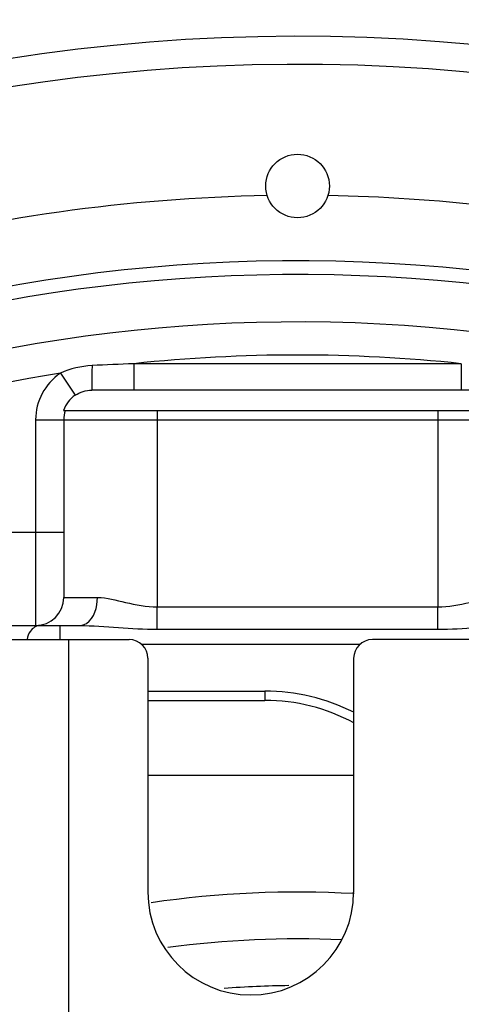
# Model space of a CAD drawing. Header units: millimetres. Extents: x 0 to 5945, y 0 to 4205.
# Tile 35 of 80: x 2883 to 2930, y 927 to 1032. Entities that reach past the tile are written whole.
import ezdxf

# ---------------------------------------------------------------- set-up
doc = ezdxf.new("R2010")
doc.units = ezdxf.units.MM
doc.header["$LTSCALE"] = 326.975
doc.layers.get('0').update_dxf_attribs({"linetype": 'CONTINUOUS'})
for name, color, linetype in [('204104000008_DXF_DIMENSION', 7, 'CONTINUOUS'), ('204104000008DXF_CONTINUOUS_LINE', 7, 'CONTINUOUS'), ('304103000029DXF_CONTINUOUS_LINE', 7, 'CONTINUOUS'), ('304107000039DXF_CONTINUOUS_LINE', 7, 'CONTINUOUS')]:
    doc.layers.add(name, color=color, linetype=linetype)
doc.styles.get("Standard").update_dxf_attribs({"font": 'txt', "width": 0.7})
doc.dimstyles.new('DIMSTYLE_7', dxfattribs={"dimtxt": 17.5, "dimasz": 15, "dimexe": 2, "dimexo": 0.2, "dimtad": 1, "dimdsep": 46, "dimtxsty": 'Standard', "dimblk": '_FILLED', "dimblk1": '_FILLED', "dimblk2": '_FILLED', "dimcen": 0.09, "dimclrt": 5, "dimazin": 2, "dimtp": 0.01, "dimtm": 0.01, "dimtfac": 1, "dimtofl": 0, "dimtmove": 0, "dimatfit": 3, "dimldrblk": '_FILLED', "dimfxl": 0, "dimtolj": 1, "dimarcsym": 0})

# ---------------------------------------------------------------- blocks, each defined once
blk = doc.blocks.new('_FILLED')
at = {"color": 0, "linetype": 'ByBlock'}
blk.add_solid([(0, 0), (-1, 0.1167), (-1, -0.1167)], dxfattribs=at)
blk = doc.blocks.new('*D18')
at = {"layer": '204104000008_DXF_DIMENSION', "color": 2, "linetype": 'Continuous'}
for p, q in [((2912.61, 830.77), (4978.96, 1180.24)), ((4707.13, 1134.27), (2912.61, 830.77)), ((4707.13, 1134.27), (4707.13, 1134.27))]:
    blk.add_line(p, q, dxfattribs=at)
at = {"layer": '204104000008_DXF_DIMENSION', "color": 2, "linetype": 'Continuous', "xscale": 15, "yscale": 15, "zscale": 15, "rotation": 189.5992208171}
blk.add_blockref('_FILLED', (4707.13, 1134.27), dxfattribs=at)
blk = doc.blocks.new('*D21')
at = {"layer": '204104000008_DXF_DIMENSION', "color": 2, "linetype": 'Continuous'}
for p, q in [((2912.61, 830.77), (3375.76, 954.19)), ((3218.44, 912.26), (2912.61, 830.77)), ((3218.44, 912.26), (3218.44, 912.26))]:
    blk.add_line(p, q, dxfattribs=at)
at = {"layer": '204104000008_DXF_DIMENSION', "color": 2, "linetype": 'Continuous', "xscale": 15, "yscale": 15, "zscale": 15, "rotation": 194.9211833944}
blk.add_blockref('_FILLED', (3218.44, 912.26), dxfattribs=at)
blk = doc.blocks.new('*D22')
at = {"layer": '204104000008_DXF_DIMENSION', "color": 2, "linetype": 'Continuous'}
for p, q in [((2912.61, 830.77), (3815.79, 1222.65)), ((3438.26, 1058.85), (2912.61, 830.77)), ((3438.26, 1058.85), (3438.26, 1058.85))]:
    blk.add_line(p, q, dxfattribs=at)
at = {"layer": '204104000008_DXF_DIMENSION', "color": 2, "linetype": 'Continuous', "xscale": 15, "yscale": 15, "zscale": 15, "rotation": 203.4568431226}
blk.add_blockref('_FILLED', (3438.26, 1058.85), dxfattribs=at)

msp = doc.modelspace()

# ---------------------------------------------------------------- linework, layer by layer
at = {"layer": '204104000008DXF_CONTINUOUS_LINE', "color": 2, "linetype": 'Continuous', "const_width": 4}
msp.add_lwpolyline([(2339.611, 830.766, 1), (3485.611, 830.766, 1)], format="xyb", close=True, dxfattribs=at)
at = {"layer": '304103000029DXF_CONTINUOUS_LINE', "color": 9, "linetype": 'Continuous'}
for p, q in [((2895.104, 995.266), (2895.104, 992.438)), ((2930.119, 995.266), (2895.104, 995.266)), ((2930.119, 995.266), (2930.119, 992.438)), ((2887.257, 994.241), (2888.838, 991.896)), ((2897.611, 990.266), (2897.611, 989.266)), ((2927.611, 990.266), (2927.611, 989.266)), ((2884.611, 989.266), (2884.611, 967.266)), ((2884.611, 989.266), (2940.611, 989.266)), ((2897.611, 989.266), (2897.61, 969.266)), ((2927.611, 989.266), (2927.612, 969.266)), ((2835.771, 977.266), (2887.611, 977.266)), ((2887.611, 970.266), (2891.222, 970.266)), ((2897.61, 969.266), (2927.612, 969.266)), ((2897.611, 966.866), (2897.611, 969.266)), ((2927.611, 966.866), (2927.611, 969.266)), ((2887.182, 967.266), (2887.182, 965.766)), ((2897.611, 966.866), (2927.611, 966.866)), ((2895.897, 965.266), (2919.326, 965.266)), ((2896.611, 960.266), (2909.116, 960.266)), ((2909.116, 960.266), (2909.116, 959.266)), ((2896.611, 951.266), (2918.611, 951.266))]:
    msp.add_line(p, q, dxfattribs=at)
at = {"layer": '304103000029DXF_CONTINUOUS_LINE', "color": 7, "linetype": 'Continuous'}
for p, q in [((2930.119, 992.438), (2895.104, 992.438)), ((2887.604, 990.266), (2937.619, 990.266)), ((2887.611, 989.266), (2887.611, 970.266)), ((2832.619, 967.266), (2889.305, 967.266)), ((2896.611, 959.266), (2909.116, 959.266))]:
    msp.add_line(p, q, dxfattribs=at)
msp.add_circle((2912.611, 1014.266), 3.4, dxfattribs=at)
for centre, radius, start, end in [((2912.611, 830.766), 199.5, 73.13283, 144.65512), ((2912.611, 830.766), 175.5, 81.16361, 140.29656), ((2890.611, 989.266), 3.172, 123.97407, 161.65378), ((2894.894, -462.804), 1455.242, 89.991723, 90.168265), ((2930.346, -449.404), 1441.842, 89.830868, 90.00905), ((2890.611, 989.266), 3, 160.52878, 180), ((2884.611, 970.266), 3, 270, 360), ((2909.116, 939.266), 20, 61.541, 90), ((2912.611, 830.766), 103, 87.37687, 97.7369)]:
    msp.add_arc(centre, radius, start, end, dxfattribs=at)
at = {"layer": '304103000029DXF_CONTINUOUS_LINE', "color": 9, "linetype": 'Continuous'}
for centre, radius, start, end in [((2912.611, 830.766), 196.5, 73.6219, 143.99998), ((2912.611, 830.766), 182.5, 91.01744, 118.98256), ((2912.611, 830.766), 182.5, 78.07745, 88.98256), ((2912.611, 830.766), 174.036, 81.39973, 139.13254), ((2912.611, 830.766), 168.965, 80.69396, 137.68858), ((2912.611, 830.766), 165.429, 83.92504, 96.07497), ((2913.091, 541.55), 454.072, 92.27025, 92.83435), ((2912.611, 830.766), 165.429, 98.81632, 117.67748), ((2890.611, 989.266), 6, 123.99667, 180), ((2909.116, 939.266), 21, 63.09302, 90), ((2912.611, 830.766), 108, 86.79512, 98.32536), ((2912.611, 830.766), 98, 90.54397, 94.59209)]:
    msp.add_arc(centre, radius, start, end, dxfattribs=at)
for points in [[(2890.638, 995.067), (2889.479, 995.01), (2888.307, 994.734), (2887.257, 994.241)], [(2884.061, 966.681), (2883.873, 966.415), (2883.753, 966.095), (2883.694, 965.775)], [(2885.061, 967.266), (2884.675, 967.266), (2884.284, 966.996), (2884.061, 966.681)], [(2889.305, 967.266), (2892.077, 967.266), (2894.839, 966.866), (2897.611, 966.866)], [(2927.611, 966.866), (2930.383, 966.866), (2933.146, 967.266), (2935.918, 967.266)]]:
    msp.add_open_spline(points, degree=3, dxfattribs=at)
for points, knots in [([(2890.638, 995.067), (2890.638, 994.782), (2890.635, 993.904), (2890.635, 993.025), (2890.62, 992.432)], [0, 0, 0, 0, 0.3242748, 1, 1, 1, 1]), ([(2889.305, 967.266), (2889.561, 967.266), (2890.824, 967.717), (2891.222, 969.262), (2891.222, 970.266)], [0, 0, 0, 0, 0.2031448, 1, 1, 1, 1]), ([(2891.222, 970.266), (2892.233, 970.266), (2894.333, 969.66), (2896.466, 969.266), (2897.61, 969.266)], [0, 0, 0, 0, 0.4690925, 1, 1, 1, 1]), ([(2927.612, 969.266), (2928.756, 969.266), (2930.89, 969.66), (2932.99, 970.266), (2934.001, 970.266)], [0, 0, 0, 0, 0.5308568, 1, 1, 1, 1])]:
    msp.add_open_spline(points, degree=3, knots=knots, dxfattribs=at)
at = {"layer": '304103000029DXF_CONTINUOUS_LINE', "color": 7, "linetype": 'Continuous'}
msp.add_open_spline([(2888.839, 991.897), (2889.353, 992.243), (2890, 992.43), (2890.62, 992.432)], degree=3, dxfattribs=at)
at = {"layer": '304107000039DXF_CONTINUOUS_LINE', "color": 7, "linetype": 'Continuous'}
for p, q in [((2833.104, 965.766), (2894.611, 965.766)), ((2934.611, 965.766), (2920.611, 965.766)), ((2896.611, 963.766), (2896.611, 938.766)), ((2918.611, 963.766), (2918.611, 938.766))]:
    msp.add_line(p, q, dxfattribs=at)
at = {"layer": '304107000039DXF_CONTINUOUS_LINE', "color": 9, "linetype": 'Continuous'}
msp.add_line((2888.132, 965.766), (2888.132, 909.831), dxfattribs=at)
at = {"layer": '304107000039DXF_CONTINUOUS_LINE', "color": 7, "linetype": 'Continuous'}
for centre, radius, start, end in [((2894.611, 963.766), 2, 0, 90), ((2920.611, 963.766), 2, 90, 180), ((2907.611, 938.766), 11, 180, 360)]:
    msp.add_arc(centre, radius, start, end, dxfattribs=at)

# ---------------------------------------------------------------- dimensions: what is measured, and where the dimension line sits
at = {"layer": '204104000008_DXF_DIMENSION', "color": 2, "linetype": 'Continuous'}
for mpoint, picture, middle in [((3438.262, 1058.845), '*D22', (3769.095, 1207.162)), ((4707.127, 1134.27), '*D18', (4917.834, 1174.344)), ((3218.439, 912.262), '*D21', (3303.615, 939.487))]:
    dim = msp.add_radius_dim(center=(2912.611, 830.766), mpoint=mpoint, text='R<>', dimstyle='DIMSTYLE_7', override={"dimpost": '<>'}, dxfattribs=at)
    dim.commit()
    dim.dimension.update_dxf_attribs({"geometry": picture, "text_midpoint": middle, "dimtype": 164})

doc.saveas('drawing.dxf')
